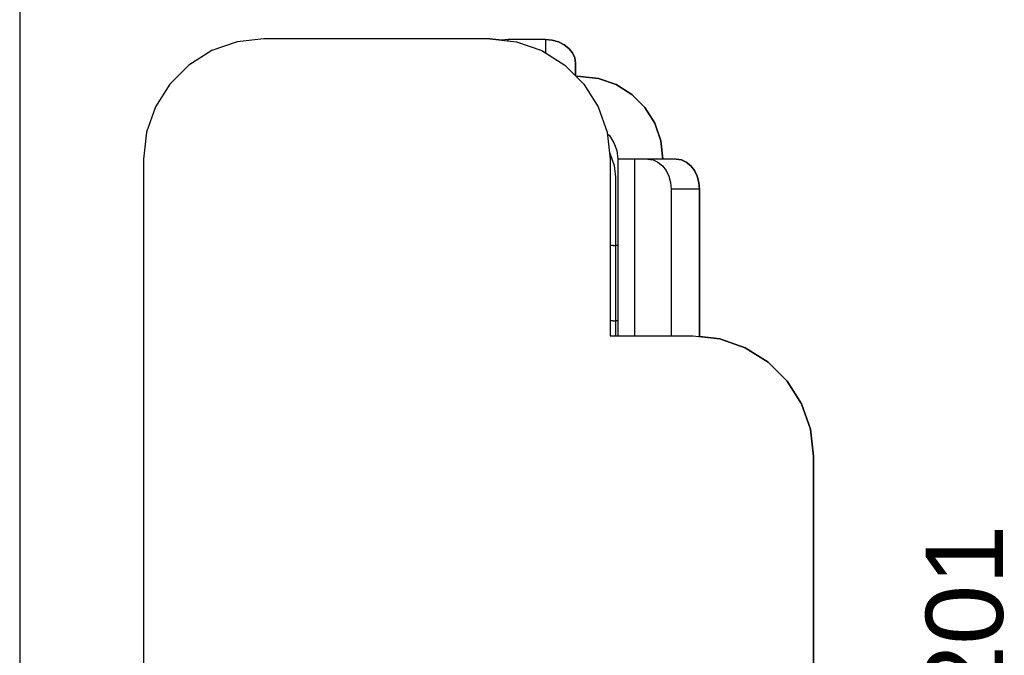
# Model space of a CAD drawing. Header units: inches. Extents: x 0 to 474, y -297 to 0.
# Tile 64 of 256: x 145.8 to 152.34, y -156.51 to -152.29. Entities that reach past the tile are written whole.
import ezdxf

# ---------------------------------------------------------------- set-up
doc = ezdxf.new("R2010")
doc.units = ezdxf.units.IN
doc.header["$MEASUREMENT"] = 0
doc.styles.add('Arial0', font='arial.ttf', dxfattribs={"height": 3.644212})

msp = doc.modelspace()

# ---------------------------------------------------------------- linework, layer by layer
at = {"color": 18, "true_color": 0x000000}
for p, q in [((145.8, -136.476), (145.8, -188.8)), ((147.4228, -152.4148), (147.2448, -152.4348)), ((147.4228, -152.4148), (147.2448, -152.4348)), ((148.9228, -152.4148), (147.4228, -152.4148)), ((148.9228, -152.4148), (147.4228, -152.4148)), ((149.0038, -152.4238), (148.9228, -152.4148)), ((148.9228, -152.4148), (149.1008, -152.4348)), ((147.2448, -152.4348), (147.0758, -152.4938)), ((147.2448, -152.4348), (147.0758, -152.4938)), ((149.0428, -152.4208), (149.0038, -152.4238)), ((149.0428, -152.4208), (149.0038, -152.4238)), ((149.2928, -152.4208), (149.0428, -152.4208)), ((149.2928, -152.4208), (149.0428, -152.4208)), ((149.0428, -152.4208), (149.0428, -152.4288)), ((149.1008, -152.4348), (149.2698, -152.4938)), ((149.3378, -152.4248), (149.2928, -152.4208)), ((149.2928, -152.4208), (149.3378, -152.4248)), ((149.2928, -152.4208), (149.2928, -152.5088)), ((149.3798, -152.4358), (149.3378, -152.4248)), ((149.3378, -152.4248), (149.3798, -152.4358)), ((149.4178, -152.4548), (149.3798, -152.4358)), ((149.3798, -152.4358), (149.4178, -152.4548)), ((149.4488, -152.4788), (149.4178, -152.4548)), ((149.4178, -152.4548), (149.4488, -152.4788)), ((149.4728, -152.5088), (149.4488, -152.4788)), ((149.4488, -152.4788), (149.4728, -152.5088)), ((147.0758, -152.4938), (146.9238, -152.5898)), ((147.0758, -152.4938), (146.9238, -152.5898)), ((149.2698, -152.4938), (149.4218, -152.5898)), ((149.4878, -152.5418), (149.4728, -152.5088)), ((149.4728, -152.5088), (149.4878, -152.5418)), ((149.4928, -152.5758), (149.4878, -152.5418)), ((149.4878, -152.5418), (149.4928, -152.5758)), ((146.9238, -152.5898), (146.7978, -152.7158)), ((146.9238, -152.5898), (146.7978, -152.7158)), ((149.4218, -152.5898), (149.5478, -152.7158)), ((149.4928, -152.6608), (149.4928, -152.5758)), ((149.4928, -152.5758), (149.4928, -152.6608)), ((149.4968, -152.6648), (149.4928, -152.6608)), ((149.5228, -152.6648), (149.4968, -152.6648)), ((149.5228, -152.6648), (149.4968, -152.6648)), ((149.6448, -152.6788), (149.5228, -152.6648)), ((149.5228, -152.6648), (149.6448, -152.6788)), ((146.7978, -152.7158), (146.7018, -152.8678)), ((146.7978, -152.7158), (146.7018, -152.8678)), ((149.5478, -152.7158), (149.6438, -152.8678)), ((149.7618, -152.7188), (149.6448, -152.6788)), ((149.6448, -152.6788), (149.7618, -152.7188)), ((149.8658, -152.7848), (149.7618, -152.7188)), ((149.7618, -152.7188), (149.8658, -152.7848)), ((149.9528, -152.8718), (149.8658, -152.7848)), ((149.8658, -152.7848), (149.9528, -152.8718)), ((146.7018, -152.8678), (146.6428, -153.0368)), ((146.7018, -152.8678), (146.6428, -153.0368)), ((149.6438, -152.8678), (149.7028, -153.0368)), ((150.0188, -152.9758), (149.9528, -152.8718)), ((149.9528, -152.8718), (150.0188, -152.9758)), ((150.0588, -153.0928), (150.0188, -152.9758)), ((150.0188, -152.9758), (150.0588, -153.0928)), ((146.6428, -153.0368), (146.6228, -153.2148)), ((146.6428, -153.0368), (146.6228, -153.2148)), ((149.7028, -153.0368), (149.7228, -153.2148)), ((149.7038, -153.0438), (149.7178, -153.0588)), ((149.7178, -153.0588), (149.7478, -153.1068)), ((149.7478, -153.1068), (149.7668, -153.1588)), ((150.0728, -153.2148), (150.0588, -153.0928)), ((150.0588, -153.0928), (150.0728, -153.2148)), ((149.7188, -153.1758), (149.7228, -153.1828)), ((149.7228, -153.1828), (149.7488, -153.2568)), ((149.7668, -153.1588), (149.7728, -153.2148)), ((146.6228, -153.2148), (146.6228, -159.6148)), ((146.6228, -153.2148), (146.6228, -159.6148)), ((149.7228, -153.2148), (149.7228, -154.3898)), ((149.7488, -153.2568), (149.7578, -153.3348)), ((149.7798, -153.2148), (149.7728, -153.2148)), ((149.7728, -153.2148), (149.7728, -154.3898)), ((149.8018, -153.2148), (149.7798, -153.2148)), ((149.9728, -153.2148), (149.7798, -153.2148)), ((149.8368, -153.2148), (149.8018, -153.2148)), ((149.8838, -153.2148), (149.8368, -153.2148)), ((149.9728, -153.2148), (149.8838, -153.2148)), ((149.8838, -153.2148), (149.8838, -154.3898)), ((150.1618, -153.2148), (149.9728, -153.2148)), ((149.9728, -153.2148), (150.0078, -153.2198)), ((150.0078, -153.2198), (150.0398, -153.2348)), ((150.0398, -153.2348), (150.0698, -153.2588)), ((150.0698, -153.2588), (150.0948, -153.2898)), ((150.1618, -153.2148), (150.0728, -153.2148)), ((150.1958, -153.2198), (150.1618, -153.2148)), ((150.1618, -153.2148), (150.1958, -153.2198)), ((150.2288, -153.2348), (150.1958, -153.2198)), ((150.1958, -153.2198), (150.2288, -153.2348)), ((150.2588, -153.2588), (150.2288, -153.2348)), ((150.2288, -153.2348), (150.2588, -153.2588)), ((150.2828, -153.2898), (150.2588, -153.2588)), ((150.2588, -153.2588), (150.2828, -153.2898)), ((150.0948, -153.2898), (150.1128, -153.3278)), ((150.1128, -153.3278), (150.1248, -153.3698)), ((150.3018, -153.3278), (150.2828, -153.2898)), ((150.2828, -153.2898), (150.3018, -153.3278)), ((150.3128, -153.3698), (150.3018, -153.3278)), ((150.3018, -153.3278), (150.3128, -153.3698)), ((149.7578, -153.3348), (149.7578, -153.7898)), ((150.1248, -153.3698), (150.1278, -153.4148)), ((150.3168, -153.4148), (150.3128, -153.3698)), ((150.3128, -153.3698), (150.3168, -153.4148)), ((150.1278, -153.4148), (150.1288, -154.3898)), ((150.3168, -153.4148), (150.1278, -153.4148)), ((150.3168, -154.3948), (150.3168, -153.4148)), ((150.3168, -153.4148), (150.3168, -154.3948)), ((149.7248, -153.7898), (149.7228, -153.7898)), ((149.7318, -153.7898), (149.7248, -153.7898)), ((149.7438, -153.7898), (149.7318, -153.7898)), ((149.7438, -153.7898), (149.7588, -153.7898)), ((149.7728, -153.7898), (149.7588, -153.7898)), ((149.7588, -153.7898), (149.7588, -154.2898)), ((149.7248, -154.2898), (149.7228, -154.2898)), ((149.7318, -154.2898), (149.7248, -154.2898)), ((149.7438, -154.2898), (149.7318, -154.2898)), ((149.7438, -154.2898), (149.7588, -154.2898)), ((149.7578, -154.2898), (149.7578, -154.3898)), ((149.7728, -154.2898), (149.7588, -154.2898)), ((149.7228, -154.3898), (150.2728, -154.3898)), ((150.2728, -154.3898), (150.4508, -154.4098)), ((150.4508, -154.4098), (150.3168, -154.3948)), ((150.6198, -154.4688), (150.4508, -154.4098)), ((150.4508, -154.4098), (150.6198, -154.4688)), ((150.7718, -154.5648), (150.6198, -154.4688)), ((150.6198, -154.4688), (150.7718, -154.5648)), ((150.8978, -154.6908), (150.7718, -154.5648)), ((150.7718, -154.5648), (150.8978, -154.6908)), ((150.9938, -154.8428), (150.8978, -154.6908)), ((150.8978, -154.6908), (150.9938, -154.8428)), ((151.0528, -155.0118), (150.9938, -154.8428)), ((150.9938, -154.8428), (151.0528, -155.0118)), ((151.0728, -155.1898), (151.0528, -155.0118)), ((151.0528, -155.0118), (151.0728, -155.1898)), ((151.0728, -157.6398), (151.0728, -155.1898)), ((151.0728, -155.1898), (151.0728, -157.6398))]:
    msp.add_line(p, q, dxfattribs=at)
at = {"color": 7, "true_color": 0xffffff}
for p, q in [((147.4228, -152.4148), (147.2448, -152.4348)), ((147.4228, -152.4148), (147.2448, -152.4348)), ((148.9228, -152.4148), (147.4228, -152.4148)), ((148.9228, -152.4148), (147.4228, -152.4148)), ((149.0038, -152.4238), (148.9228, -152.4148)), ((148.9228, -152.4148), (149.1008, -152.4348)), ((147.2448, -152.4348), (147.0758, -152.4938)), ((147.2448, -152.4348), (147.0758, -152.4938)), ((149.0428, -152.4208), (149.0038, -152.4238)), ((149.0428, -152.4208), (149.0038, -152.4238)), ((149.2928, -152.4208), (149.0428, -152.4208)), ((149.2928, -152.4208), (149.0428, -152.4208)), ((149.0428, -152.4208), (149.0428, -152.4288)), ((149.1008, -152.4348), (149.2698, -152.4938)), ((149.3378, -152.4248), (149.2928, -152.4208)), ((149.2928, -152.4208), (149.3378, -152.4248)), ((149.2928, -152.4208), (149.2928, -152.5088)), ((149.3798, -152.4358), (149.3378, -152.4248)), ((149.3378, -152.4248), (149.3798, -152.4358)), ((149.4178, -152.4548), (149.3798, -152.4358)), ((149.3798, -152.4358), (149.4178, -152.4548)), ((149.4488, -152.4788), (149.4178, -152.4548)), ((149.4178, -152.4548), (149.4488, -152.4788)), ((149.4728, -152.5088), (149.4488, -152.4788)), ((149.4488, -152.4788), (149.4728, -152.5088)), ((147.0758, -152.4938), (146.9238, -152.5898)), ((147.0758, -152.4938), (146.9238, -152.5898)), ((149.2698, -152.4938), (149.4218, -152.5898)), ((149.4878, -152.5418), (149.4728, -152.5088)), ((149.4728, -152.5088), (149.4878, -152.5418)), ((149.4928, -152.5758), (149.4878, -152.5418)), ((149.4878, -152.5418), (149.4928, -152.5758)), ((146.9238, -152.5898), (146.7978, -152.7158)), ((146.9238, -152.5898), (146.7978, -152.7158)), ((149.4218, -152.5898), (149.5478, -152.7158)), ((149.4928, -152.6608), (149.4928, -152.5758)), ((149.4928, -152.5758), (149.4928, -152.6608)), ((149.4968, -152.6648), (149.4928, -152.6608)), ((149.5228, -152.6648), (149.4968, -152.6648)), ((149.5228, -152.6648), (149.4968, -152.6648)), ((149.6448, -152.6788), (149.5228, -152.6648)), ((149.5228, -152.6648), (149.6448, -152.6788)), ((146.7978, -152.7158), (146.7018, -152.8678)), ((146.7978, -152.7158), (146.7018, -152.8678)), ((149.5478, -152.7158), (149.6438, -152.8678)), ((149.7618, -152.7188), (149.6448, -152.6788)), ((149.6448, -152.6788), (149.7618, -152.7188)), ((149.8658, -152.7848), (149.7618, -152.7188)), ((149.7618, -152.7188), (149.8658, -152.7848)), ((149.9528, -152.8718), (149.8658, -152.7848)), ((149.8658, -152.7848), (149.9528, -152.8718)), ((146.7018, -152.8678), (146.6428, -153.0368)), ((146.7018, -152.8678), (146.6428, -153.0368)), ((149.6438, -152.8678), (149.7028, -153.0368)), ((150.0188, -152.9758), (149.9528, -152.8718)), ((149.9528, -152.8718), (150.0188, -152.9758)), ((150.0588, -153.0928), (150.0188, -152.9758)), ((150.0188, -152.9758), (150.0588, -153.0928)), ((146.6428, -153.0368), (146.6228, -153.2148)), ((146.6428, -153.0368), (146.6228, -153.2148)), ((149.7028, -153.0368), (149.7228, -153.2148)), ((149.7038, -153.0438), (149.7178, -153.0588)), ((149.7178, -153.0588), (149.7478, -153.1068)), ((149.7478, -153.1068), (149.7668, -153.1588)), ((150.0728, -153.2148), (150.0588, -153.0928)), ((150.0588, -153.0928), (150.0728, -153.2148)), ((149.7188, -153.1758), (149.7228, -153.1828)), ((149.7228, -153.1828), (149.7488, -153.2568)), ((149.7668, -153.1588), (149.7728, -153.2148)), ((146.6228, -153.2148), (146.6228, -159.6148)), ((146.6228, -153.2148), (146.6228, -159.6148)), ((149.7228, -153.2148), (149.7228, -154.3898)), ((149.7488, -153.2568), (149.7578, -153.3348)), ((149.7798, -153.2148), (149.7728, -153.2148)), ((149.7728, -153.2148), (149.7728, -154.3898)), ((149.8018, -153.2148), (149.7798, -153.2148)), ((149.9728, -153.2148), (149.7798, -153.2148)), ((149.8368, -153.2148), (149.8018, -153.2148)), ((149.8838, -153.2148), (149.8368, -153.2148)), ((149.9728, -153.2148), (149.8838, -153.2148)), ((149.8838, -153.2148), (149.8838, -154.3898)), ((150.1618, -153.2148), (149.9728, -153.2148)), ((149.9728, -153.2148), (150.0078, -153.2198)), ((150.0078, -153.2198), (150.0398, -153.2348)), ((150.0398, -153.2348), (150.0698, -153.2588)), ((150.0698, -153.2588), (150.0948, -153.2898)), ((150.1618, -153.2148), (150.0728, -153.2148)), ((150.1958, -153.2198), (150.1618, -153.2148)), ((150.1618, -153.2148), (150.1958, -153.2198)), ((150.2288, -153.2348), (150.1958, -153.2198)), ((150.1958, -153.2198), (150.2288, -153.2348)), ((150.2588, -153.2588), (150.2288, -153.2348)), ((150.2288, -153.2348), (150.2588, -153.2588)), ((150.2828, -153.2898), (150.2588, -153.2588)), ((150.2588, -153.2588), (150.2828, -153.2898)), ((150.0948, -153.2898), (150.1128, -153.3278)), ((150.1128, -153.3278), (150.1248, -153.3698)), ((150.3018, -153.3278), (150.2828, -153.2898)), ((150.2828, -153.2898), (150.3018, -153.3278)), ((150.3128, -153.3698), (150.3018, -153.3278)), ((150.3018, -153.3278), (150.3128, -153.3698)), ((149.7578, -153.3348), (149.7578, -153.7898)), ((150.1248, -153.3698), (150.1278, -153.4148)), ((150.3168, -153.4148), (150.3128, -153.3698)), ((150.3128, -153.3698), (150.3168, -153.4148)), ((150.1278, -153.4148), (150.1288, -154.3898)), ((150.3168, -153.4148), (150.1278, -153.4148)), ((150.3168, -154.3948), (150.3168, -153.4148)), ((150.3168, -153.4148), (150.3168, -154.3948)), ((149.7248, -153.7898), (149.7228, -153.7898)), ((149.7318, -153.7898), (149.7248, -153.7898)), ((149.7438, -153.7898), (149.7318, -153.7898)), ((149.7438, -153.7898), (149.7588, -153.7898)), ((149.7728, -153.7898), (149.7588, -153.7898)), ((149.7588, -153.7898), (149.7588, -154.2898)), ((149.7248, -154.2898), (149.7228, -154.2898)), ((149.7318, -154.2898), (149.7248, -154.2898)), ((149.7438, -154.2898), (149.7318, -154.2898)), ((149.7438, -154.2898), (149.7588, -154.2898)), ((149.7578, -154.2898), (149.7578, -154.3898)), ((149.7728, -154.2898), (149.7588, -154.2898)), ((149.7228, -154.3898), (150.2728, -154.3898)), ((150.2728, -154.3898), (150.4508, -154.4098)), ((150.4508, -154.4098), (150.3168, -154.3948)), ((150.6198, -154.4688), (150.4508, -154.4098)), ((150.4508, -154.4098), (150.6198, -154.4688)), ((150.7718, -154.5648), (150.6198, -154.4688)), ((150.6198, -154.4688), (150.7718, -154.5648)), ((150.8978, -154.6908), (150.7718, -154.5648)), ((150.7718, -154.5648), (150.8978, -154.6908)), ((150.9938, -154.8428), (150.8978, -154.6908)), ((150.8978, -154.6908), (150.9938, -154.8428)), ((151.0528, -155.0118), (150.9938, -154.8428)), ((150.9938, -154.8428), (151.0528, -155.0118)), ((151.0728, -155.1898), (151.0528, -155.0118)), ((151.0528, -155.0118), (151.0728, -155.1898)), ((151.0728, -157.6398), (151.0728, -155.1898)), ((151.0728, -155.1898), (151.0728, -157.6398))]:
    msp.add_line(p, q, dxfattribs=at)

# ---------------------------------------------------------------- texts
at = {"color": 18, "true_color": 0x000000, "style": 'Arial0'}
msp.add_text('J1201', height=0.51293, rotation=90, dxfattribs=at).set_placement((152.3324, -157.5994))

doc.saveas('drawing.dxf')
